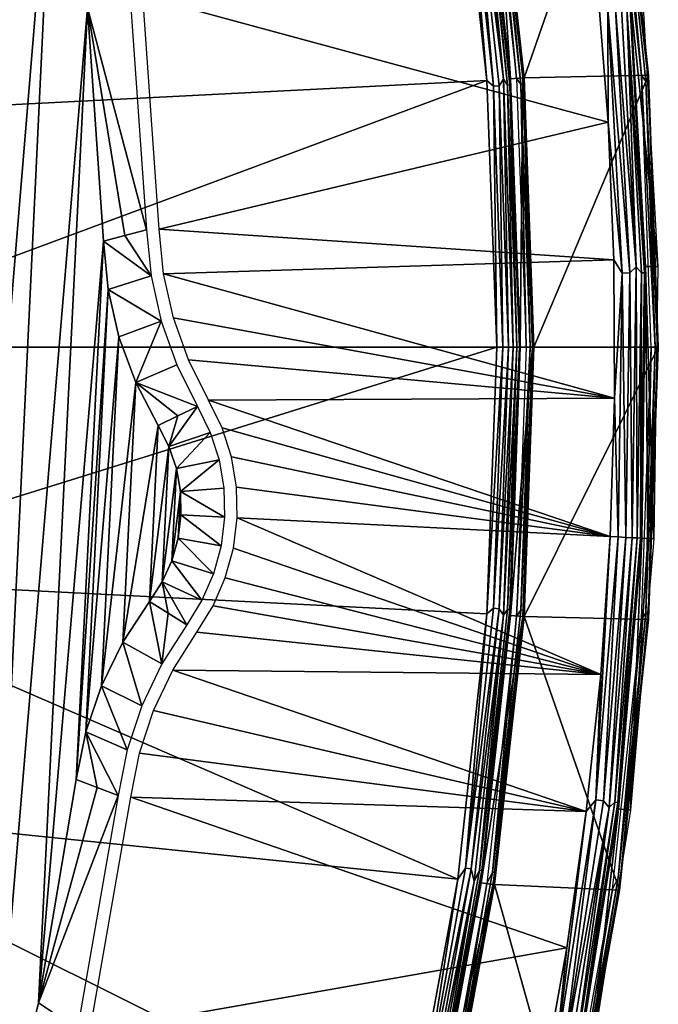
# Model space of a CAD drawing. Header units: millimetres. Extents: x -30.2 to 30.2, y -30.2 to 30.2.
# Tile 219 of 256: x 25.2 to 30.2, y -5.2 to 2.6. Entities that reach past the tile are written whole.
import ezdxf

# ---------------------------------------------------------------- set-up
doc = ezdxf.new("R2010")
doc.units = ezdxf.units.MM
doc.header["$LTSCALE"] = 52.148148
for name, color, linetype in [('1', 7, 'CONTINUOUS'), ('10', 7, 'CONTINUOUS'), ('11', 7, 'CONTINUOUS'), ('12', 7, 'CONTINUOUS'), ('13', 7, 'CONTINUOUS'), ('14', 7, 'CONTINUOUS'), ('2', 7, 'CONTINUOUS'), ('21', 7, 'CONTINUOUS'), ('22', 7, 'CONTINUOUS'), ('3', 7, 'CONTINUOUS'), ('32', 7, 'CONTINUOUS'), ('4', 7, 'CONTINUOUS'), ('43', 7, 'CONTINUOUS'), ('5', 7, 'CONTINUOUS'), ('54', 7, 'CONTINUOUS'), ('56', 7, 'CONTINUOUS'), ('6', 7, 'CONTINUOUS'), ('65', 7, 'CONTINUOUS'), ('66', 7, 'CONTINUOUS'), ('67', 7, 'CONTINUOUS'), ('68', 7, 'CONTINUOUS'), ('69', 7, 'CONTINUOUS'), ('7', 7, 'CONTINUOUS'), ('70', 7, 'CONTINUOUS'), ('71', 7, 'CONTINUOUS'), ('8', 7, 'CONTINUOUS'), ('9', 7, 'CONTINUOUS')]:
    doc.layers.add(name, color=color, linetype=linetype)

msp = doc.modelspace()

# ---------------------------------------------------------------- linework, layer by layer
at = {"layer": '1', "color": 251, "linetype": 'Continuous', "true_color": 0x4c4c4c}
for points in [[(23.122, 1.8197, 6.367), (28.6535, 4.2169, 6.0125), (22.908, 3.6283, 6.367), (23.122, 1.8197, 6.367)], [(28.8849, 2.1141, 6.0125), (28.6535, 4.2169, 6.0125), (23.122, 1.8197, 6.367), (28.8849, 2.1141, 6.0125)], [(23.1935, 0, 6.367), (28.8849, 2.1141, 6.0125), (23.122, 1.8197, 6.367), (23.1935, 0, 6.367)], [(28.9621, 0, 6.0125), (28.8849, 2.1141, 6.0125), (23.1935, 0, 6.367), (28.9621, 0, 6.0125)]]:
    msp.add_3dface(points, dxfattribs=at)
at = {"layer": '10', "color": 4, "linetype": 'Continuous'}
for points in [[(30.2431, 0, -29.7933), (29.2564, 0, -0.1933), (29.1784, -2.1356, -0.1933), (30.2431, 0, -29.7933)], [(30.2431, 0, -29.7933), (29.1784, -2.1356, -0.1933), (30.1661, -2.1575, -29.7933), (30.2431, 0, -29.7933)], [(29.1784, -2.1356, -0.1933), (28.9447, -4.2598, -0.1933), (29.9353, -4.304, -29.7933), (29.1784, -2.1356, -0.1933)], [(30.1661, -2.1575, -29.7933), (29.1784, -2.1356, -0.1933), (29.9353, -4.304, -29.7933), (30.1661, -2.1575, -29.7933)], [(28.9447, -4.2598, -0.1933), (28.5565, -6.3612, -0.1933), (29.552, -6.4286, -29.7933), (28.9447, -4.2598, -0.1933)], [(29.9353, -4.304, -29.7933), (28.9447, -4.2598, -0.1933), (29.552, -6.4286, -29.7933), (29.9353, -4.304, -29.7933)]]:
    msp.add_3dface(points, dxfattribs=at)
at = {"layer": '11', "color": 4, "linetype": 'Continuous'}
for points in [[(28.8845, 4.2509, -0.0562), (29.1177, 2.1311, -0.0562), (28.93, 4.1595, -0.0962), (28.8845, 4.2509, -0.0562)], [(29.1784, 2.1356, -0.1933), (28.9447, 4.2598, -0.1933), (28.9505, 4.1625, -0.1429), (29.1784, 2.1356, -0.1933)], [(28.9505, 4.1625, -0.1429), (28.93, 4.1595, -0.0962), (29.153, 2.0851, -0.0962), (28.9505, 4.1625, -0.1429)], [(28.93, 4.1595, -0.0962), (29.1177, 2.1311, -0.0562), (29.153, 2.0851, -0.0962), (28.93, 4.1595, -0.0962)], [(29.1737, 2.0865, -0.1429), (29.1784, 2.1356, -0.1933), (28.9505, 4.1625, -0.1429), (29.1737, 2.0865, -0.1429)], [(29.1737, 2.0865, -0.1429), (28.9505, 4.1625, -0.1429), (29.153, 2.0851, -0.0962), (29.1737, 2.0865, -0.1429)], [(29.1177, 2.1311, -0.0562), (29.1956, 0, -0.0562), (29.153, 2.0851, -0.0962), (29.1177, 2.1311, -0.0562)], [(29.2482, 0, -0.1429), (29.1784, 2.1356, -0.1933), (29.1737, 2.0865, -0.1429), (29.2482, 0, -0.1429)], [(29.2564, 0, -0.1933), (29.1784, 2.1356, -0.1933), (29.2482, 0, -0.1429), (29.2564, 0, -0.1933)], [(29.1737, 2.0865, -0.1429), (29.153, 2.0851, -0.0962), (29.2275, 0, -0.0962), (29.1737, 2.0865, -0.1429)], [(29.153, 2.0851, -0.0962), (29.1956, 0, -0.0562), (29.2275, 0, -0.0962), (29.153, 2.0851, -0.0962)], [(29.2482, 0, -0.1429), (29.1737, 2.0865, -0.1429), (29.2275, 0, -0.0962), (29.2482, 0, -0.1429)]]:
    msp.add_3dface(points, dxfattribs=at)
at = {"layer": '12', "color": 4, "linetype": 'Continuous'}
for points in [[(29.2275, 0, -0.0962), (29.1956, 0, -0.0562), (29.1177, -2.1311, -0.0562), (29.2275, 0, -0.0962)], [(29.2275, 0, -0.0962), (29.1177, -2.1311, -0.0562), (29.153, -2.0851, -0.0962), (29.2275, 0, -0.0962)], [(29.2482, 0, -0.1429), (29.2275, 0, -0.0962), (29.153, -2.0851, -0.0962), (29.2482, 0, -0.1429)], [(29.1737, -2.0865, -0.1429), (29.2482, 0, -0.1429), (29.153, -2.0851, -0.0962), (29.1737, -2.0865, -0.1429)], [(29.1784, -2.1356, -0.1933), (29.2564, 0, -0.1933), (29.1737, -2.0865, -0.1429), (29.1784, -2.1356, -0.1933)], [(29.2564, 0, -0.1933), (29.2482, 0, -0.1429), (29.1737, -2.0865, -0.1429), (29.2564, 0, -0.1933)], [(29.1737, -2.0865, -0.1429), (29.153, -2.0851, -0.0962), (28.93, -4.1595, -0.0962), (29.1737, -2.0865, -0.1429)], [(29.153, -2.0851, -0.0962), (29.1177, -2.1311, -0.0562), (28.93, -4.1595, -0.0962), (29.153, -2.0851, -0.0962)], [(28.9505, -4.1625, -0.1429), (29.1737, -2.0865, -0.1429), (28.93, -4.1595, -0.0962), (28.9505, -4.1625, -0.1429)], [(28.9505, -4.1625, -0.1429), (29.1784, -2.1356, -0.1933), (29.1737, -2.0865, -0.1429), (28.9505, -4.1625, -0.1429)], [(29.1177, -2.1311, -0.0562), (28.8845, -4.2509, -0.0562), (28.93, -4.1595, -0.0962), (29.1177, -2.1311, -0.0562)], [(28.9447, -4.2598, -0.1933), (29.1784, -2.1356, -0.1933), (28.9505, -4.1625, -0.1429), (28.9447, -4.2598, -0.1933)], [(28.9505, -4.1625, -0.1429), (28.93, -4.1595, -0.0962), (28.5596, -6.2128, -0.0962), (28.9505, -4.1625, -0.1429)], [(28.93, -4.1595, -0.0962), (28.8845, -4.2509, -0.0562), (28.5596, -6.2128, -0.0962), (28.93, -4.1595, -0.0962)], [(28.5798, -6.2172, -0.1429), (28.9505, -4.1625, -0.1429), (28.5596, -6.2128, -0.0962), (28.5798, -6.2172, -0.1429)], [(28.5798, -6.2172, -0.1429), (28.9447, -4.2598, -0.1933), (28.9505, -4.1625, -0.1429), (28.5798, -6.2172, -0.1429)], [(28.8845, -4.2509, -0.0562), (28.4971, -6.348, -0.0562), (28.5596, -6.2128, -0.0962), (28.8845, -4.2509, -0.0562)], [(28.5565, -6.3612, -0.1933), (28.9447, -4.2598, -0.1933), (28.5798, -6.2172, -0.1429), (28.5565, -6.3612, -0.1933)]]:
    msp.add_3dface(points, dxfattribs=at)
at = {"layer": '13', "color": 4, "linetype": 'Continuous'}
for points in [[(30.1101, 2.1535, -29.939), (29.8797, 4.2961, -29.939), (29.9245, 4.2056, -29.8961), (30.1101, 2.1535, -29.939)], [(29.9353, 4.304, -29.7933), (30.1661, 2.1575, -29.7933), (29.9435, 4.2083, -29.8463), (29.9353, 4.304, -29.7933)], [(29.9435, 4.2083, -29.8463), (30.1641, 2.1093, -29.8463), (29.9245, 4.2056, -29.8961), (29.9435, 4.2083, -29.8463)], [(30.1641, 2.1093, -29.8463), (30.145, 2.1079, -29.8961), (29.9245, 4.2056, -29.8961), (30.1641, 2.1093, -29.8463)], [(30.145, 2.1079, -29.8961), (30.1101, 2.1535, -29.939), (29.9245, 4.2056, -29.8961), (30.145, 2.1079, -29.8961)], [(29.9435, 4.2083, -29.8463), (30.1661, 2.1575, -29.7933), (30.1641, 2.1093, -29.8463), (29.9435, 4.2083, -29.8463)], [(30.187, 0, -29.939), (30.1101, 2.1535, -29.939), (30.2186, 0, -29.8961), (30.187, 0, -29.939)], [(30.2186, 0, -29.8961), (30.1101, 2.1535, -29.939), (30.145, 2.1079, -29.8961), (30.2186, 0, -29.8961)], [(30.1641, 2.1093, -29.8463), (30.2378, 0, -29.8463), (30.145, 2.1079, -29.8961), (30.1641, 2.1093, -29.8463)], [(30.2378, 0, -29.8463), (30.2186, 0, -29.8961), (30.145, 2.1079, -29.8961), (30.2378, 0, -29.8463)], [(30.1661, 2.1575, -29.7933), (30.2431, 0, -29.7933), (30.1641, 2.1093, -29.8463), (30.1661, 2.1575, -29.7933)], [(30.1641, 2.1093, -29.8463), (30.2431, 0, -29.7933), (30.2378, 0, -29.8463), (30.1641, 2.1093, -29.8463)]]:
    msp.add_3dface(points, dxfattribs=at)
at = {"layer": '14', "color": 4, "linetype": 'Continuous'}
for points in [[(30.1101, -2.1535, -29.939), (30.187, 0, -29.939), (30.145, -2.1079, -29.8961), (30.1101, -2.1535, -29.939)], [(30.187, 0, -29.939), (30.2186, 0, -29.8961), (30.145, -2.1079, -29.8961), (30.187, 0, -29.939)], [(30.2186, 0, -29.8961), (30.1641, -2.1093, -29.8463), (30.145, -2.1079, -29.8961), (30.2186, 0, -29.8961)], [(30.2378, 0, -29.8463), (30.1661, -2.1575, -29.7933), (30.1641, -2.1093, -29.8463), (30.2378, 0, -29.8463)], [(30.2186, 0, -29.8961), (30.2378, 0, -29.8463), (30.1641, -2.1093, -29.8463), (30.2186, 0, -29.8961)], [(30.2431, 0, -29.7933), (30.1661, -2.1575, -29.7933), (30.2378, 0, -29.8463), (30.2431, 0, -29.7933)], [(29.8797, -4.2961, -29.939), (30.1101, -2.1535, -29.939), (29.9245, -4.2056, -29.8961), (29.8797, -4.2961, -29.939)], [(29.9435, -4.2083, -29.8463), (29.9245, -4.2056, -29.8961), (30.145, -2.1079, -29.8961), (29.9435, -4.2083, -29.8463)], [(29.9245, -4.2056, -29.8961), (30.1101, -2.1535, -29.939), (30.145, -2.1079, -29.8961), (29.9245, -4.2056, -29.8961)], [(30.1661, -2.1575, -29.7933), (29.9353, -4.304, -29.7933), (29.9435, -4.2083, -29.8463), (30.1661, -2.1575, -29.7933)], [(30.1641, -2.1093, -29.8463), (29.9435, -4.2083, -29.8463), (30.145, -2.1079, -29.8961), (30.1641, -2.1093, -29.8463)], [(30.1641, -2.1093, -29.8463), (30.1661, -2.1575, -29.7933), (29.9435, -4.2083, -29.8463), (30.1641, -2.1093, -29.8463)], [(29.577, -6.2868, -29.8463), (29.5583, -6.2828, -29.8961), (29.9245, -4.2056, -29.8961), (29.577, -6.2868, -29.8463)], [(29.5583, -6.2828, -29.8961), (29.8797, -4.2961, -29.939), (29.9245, -4.2056, -29.8961), (29.5583, -6.2828, -29.8961)], [(29.9435, -4.2083, -29.8463), (29.577, -6.2868, -29.8463), (29.9245, -4.2056, -29.8961), (29.9435, -4.2083, -29.8463)], [(29.9435, -4.2083, -29.8463), (29.9353, -4.304, -29.7933), (29.577, -6.2868, -29.8463), (29.9435, -4.2083, -29.8463)], [(29.4971, -6.4167, -29.939), (29.8797, -4.2961, -29.939), (29.5583, -6.2828, -29.8961), (29.4971, -6.4167, -29.939)], [(29.9353, -4.304, -29.7933), (29.552, -6.4286, -29.7933), (29.577, -6.2868, -29.8463), (29.9353, -4.304, -29.7933)]]:
    msp.add_3dface(points, dxfattribs=at)
at = {"layer": '2', "color": 251, "linetype": 'Continuous', "true_color": 0x4c4c4c}
for points in [[(28.9621, 0, 6.0125), (23.1935, 0, 6.367), (23.122, -1.8197, 6.367), (28.9621, 0, 6.0125)], [(28.8849, -2.1141, 6.0125), (28.9621, 0, 6.0125), (23.122, -1.8197, 6.367), (28.8849, -2.1141, 6.0125)], [(22.908, -3.6283, 6.367), (28.6535, -4.2169, 6.0125), (23.122, -1.8197, 6.367), (22.908, -3.6283, 6.367)], [(28.6535, -4.2169, 6.0125), (28.8849, -2.1141, 6.0125), (23.122, -1.8197, 6.367), (28.6535, -4.2169, 6.0125)], [(22.5527, -5.4144, 6.367), (28.2692, -6.2972, 6.0125), (22.908, -3.6283, 6.367), (22.5527, -5.4144, 6.367)], [(28.2692, -6.2972, 6.0125), (28.6535, -4.2169, 6.0125), (22.908, -3.6283, 6.367), (28.2692, -6.2972, 6.0125)]]:
    msp.add_3dface(points, dxfattribs=at)
at = {"layer": '21', "color": 251, "linetype": 'Continuous', "true_color": 0x4c4c4c}
for points in [[(25.33, -5.1965, -46), (25.6295, -3.427, -46), (25.7955, -3.4897, -41.0481), (25.33, -5.1965, -46)], [(25.9615, -3.5523, -36.0965), (25.33, -5.1965, -46), (25.7955, -3.4897, -41.0481), (25.9615, -3.5523, -36.0965)], [(25.6402, -5.4038, -36.0965), (25.33, -5.1965, -46), (25.9615, -3.5523, -36.0965), (25.6402, -5.4038, -36.0965)], [(24.9099, -6.9361, -46), (25.33, -5.1965, -46), (25.6402, -5.4038, -36.0965), (24.9099, -6.9361, -46)]]:
    msp.add_3dface(points, dxfattribs=at)
at = {"layer": '22', "color": 251, "linetype": 'Continuous', "true_color": 0x4c4c4c}
for points in [[(26.1869, 0.9314, -36.0965), (25.7172, 2.6901, -46), (26.0564, 2.7715, -36.0965), (26.1869, 0.9314, -36.0965)], [(25.8439, 0.8401, -46), (25.7172, 2.6901, -46), (26.0154, 0.8857, -41.0481), (25.8439, 0.8401, -46)], [(26.0154, 0.8857, -41.0481), (25.7172, 2.6901, -46), (26.1869, 0.9314, -36.0965), (26.0154, 0.8857, -41.0481)]]:
    msp.add_3dface(points, dxfattribs=at)
at = {"layer": '3', "color": 251, "linetype": 'Continuous', "true_color": 0x4c4c4c}
for points in [[(29.0707, 2.1277, 5.8165), (28.9348, 4.2583, 0.2035), (28.8378, 4.2441, 5.8165), (29.0707, 2.1277, 5.8165)], [(29.1684, 2.1349, 0.2035), (28.9348, 4.2583, 0.2035), (29.0707, 2.1277, 5.8165), (29.1684, 2.1349, 0.2035)], [(29.1485, 0, 5.8165), (29.1684, 2.1349, 0.2035), (29.0707, 2.1277, 5.8165), (29.1485, 0, 5.8165)], [(29.2464, 0, 0.2035), (29.1684, 2.1349, 0.2035), (29.1485, 0, 5.8165), (29.2464, 0, 0.2035)]]:
    msp.add_3dface(points, dxfattribs=at)
at = {"layer": '32', "color": 251, "linetype": 'Continuous', "true_color": 0x4c4c4c}
for points in [[(24.3691, -8.6464, -46), (25.07, 6.3328, -46), (25.4593, 4.5208, -46), (24.3691, -8.6464, -46)], [(24.9099, -6.9361, -46), (24.3691, -8.6464, -46), (25.4593, 4.5208, -46), (24.9099, -6.9361, -46)], [(24.9099, -6.9361, -46), (25.4593, 4.5208, -46), (25.7172, 2.6901, -46), (24.9099, -6.9361, -46)], [(25.33, -5.1965, -46), (24.9099, -6.9361, -46), (25.7172, 2.6901, -46), (25.33, -5.1965, -46)], [(25.33, -5.1965, -46), (25.7172, 2.6901, -46), (25.8439, 0.8401, -46), (25.33, -5.1965, -46)], [(25.6295, -3.427, -46), (25.33, -5.1965, -46), (25.8439, 0.8401, -46), (25.6295, -3.427, -46)], [(25.6295, -3.427, -46), (25.8439, 0.8401, -46), (25.8813, 0.4561, -46), (25.6295, -3.427, -46)], [(25.6295, -3.427, -46), (25.8813, 0.4561, -46), (25.7051, -3.0487, -46), (25.6295, -3.427, -46)], [(25.8813, 0.4561, -46), (25.9673, 0.0812, -46), (25.7051, -3.0487, -46), (25.8813, 0.4561, -46)], [(25.7051, -3.0487, -46), (25.9673, 0.0812, -46), (25.8283, -2.6844, -46), (25.7051, -3.0487, -46)], [(25.9673, 0.0812, -46), (26.1005, -0.2796, -46), (25.8283, -2.6844, -46), (25.9673, 0.0812, -46)], [(25.8283, -2.6844, -46), (26.1005, -0.2796, -46), (25.997, -2.3387, -46), (25.8283, -2.6844, -46)], [(26.1005, -0.2796, -46), (26.2795, -0.6214, -46), (25.997, -2.3387, -46), (26.1005, -0.2796, -46)], [(25.997, -2.3387, -46), (26.2795, -0.6214, -46), (26.2094, -2.0166, -46), (25.997, -2.3387, -46)], [(26.2094, -2.0166, -46), (26.2795, -0.6214, -46), (26.3639, -0.7867, -46), (26.2094, -2.0166, -46)], [(26.3099, -1.8605, -46), (26.2094, -2.0166, -46), (26.3639, -0.7867, -46), (26.3099, -1.8605, -46)], [(26.4225, -0.9621, -46), (26.3099, -1.8605, -46), (26.3639, -0.7867, -46), (26.4225, -0.9621, -46)], [(26.3858, -1.6919, -46), (26.3099, -1.8605, -46), (26.4225, -0.9621, -46), (26.3858, -1.6919, -46)], [(26.4545, -1.1442, -46), (26.3858, -1.6919, -46), (26.4225, -0.9621, -46), (26.4545, -1.1442, -46)], [(26.4359, -1.514, -46), (26.3858, -1.6919, -46), (26.4545, -1.1442, -46), (26.4359, -1.514, -46)], [(26.4591, -1.3298, -46), (26.4359, -1.514, -46), (26.4545, -1.1442, -46), (26.4591, -1.3298, -46)]]:
    msp.add_3dface(points, dxfattribs=at)
at = {"layer": '4', "color": 251, "linetype": 'Continuous', "true_color": 0x4c4c4c}
for points in [[(29.2464, 0, 0.2035), (29.1485, 0, 5.8165), (29.0707, -2.1277, 5.8165), (29.2464, 0, 0.2035)], [(29.1684, -2.1349, 0.2035), (29.2464, 0, 0.2035), (29.0707, -2.1277, 5.8165), (29.1684, -2.1349, 0.2035)], [(28.8378, -4.2441, 5.8165), (29.1684, -2.1349, 0.2035), (29.0707, -2.1277, 5.8165), (28.8378, -4.2441, 5.8165)], [(28.9348, -4.2583, 0.2035), (29.1684, -2.1349, 0.2035), (28.8378, -4.2441, 5.8165), (28.9348, -4.2583, 0.2035)], [(28.4511, -6.3378, 5.8165), (28.9348, -4.2583, 0.2035), (28.8378, -4.2441, 5.8165), (28.4511, -6.3378, 5.8165)], [(28.5468, -6.3591, 0.2035), (28.9348, -4.2583, 0.2035), (28.4511, -6.3378, 5.8165), (28.5468, -6.3591, 0.2035)]]:
    msp.add_3dface(points, dxfattribs=at)
at = {"layer": '43', "color": 251, "linetype": 'Continuous', "true_color": 0x4c4c4c}
for points in [[(26.3639, -0.7867, -46), (26.2795, -0.6214, -46), (26.4354, -0.5452, -41.0479), (26.3639, -0.7867, -46)], [(26.6917, -0.6747, -36.0965), (26.3639, -0.7867, -46), (26.5912, -0.4691, -36.0965), (26.6917, -0.6747, -36.0965)], [(26.5912, -0.4691, -36.0965), (26.3639, -0.7867, -46), (26.4354, -0.5452, -41.0479), (26.5912, -0.4691, -36.0965)], [(26.4225, -0.9621, -46), (26.3639, -0.7867, -46), (26.6917, -0.6747, -36.0965), (26.4225, -0.9621, -46)], [(26.7616, -0.8926, -36.0965), (26.4225, -0.9621, -46), (26.6917, -0.6747, -36.0965), (26.7616, -0.8926, -36.0965)], [(26.4545, -1.1442, -46), (26.4225, -0.9621, -46), (26.7616, -0.8926, -36.0965), (26.4545, -1.1442, -46)], [(26.7995, -1.1183, -36.0965), (26.4545, -1.1442, -46), (26.7616, -0.8926, -36.0965), (26.7995, -1.1183, -36.0965)], [(26.8045, -1.3471, -36.0965), (26.4545, -1.1442, -46), (26.7995, -1.1183, -36.0965), (26.8045, -1.3471, -36.0965)], [(26.4591, -1.3298, -46), (26.4545, -1.1442, -46), (26.8045, -1.3471, -36.0965), (26.4591, -1.3298, -46)], [(26.4359, -1.514, -46), (26.4591, -1.3298, -46), (26.7766, -1.5743, -36.0965), (26.4359, -1.514, -46)], [(26.7766, -1.5743, -36.0965), (26.4591, -1.3298, -46), (26.8045, -1.3471, -36.0965), (26.7766, -1.5743, -36.0965)], [(26.3858, -1.6919, -46), (26.4359, -1.514, -46), (26.7163, -1.7951, -36.0965), (26.3858, -1.6919, -46)], [(26.7163, -1.7951, -36.0965), (26.4359, -1.514, -46), (26.7766, -1.5743, -36.0965), (26.7163, -1.7951, -36.0965)], [(26.3099, -1.8605, -46), (26.3858, -1.6919, -46), (26.6249, -2.0049, -36.0965), (26.3099, -1.8605, -46)], [(26.6249, -2.0049, -36.0965), (26.3858, -1.6919, -46), (26.7163, -1.7951, -36.0965), (26.6249, -2.0049, -36.0965)], [(26.2094, -2.0166, -46), (26.3099, -1.8605, -46), (26.3569, -2.1081, -41.0479), (26.2094, -2.0166, -46)], [(26.3569, -2.1081, -41.0479), (26.3099, -1.8605, -46), (26.5043, -2.1994, -36.0965), (26.3569, -2.1081, -41.0479)], [(26.5043, -2.1994, -36.0965), (26.3099, -1.8605, -46), (26.6249, -2.0049, -36.0965), (26.5043, -2.1994, -36.0965)]]:
    msp.add_3dface(points, dxfattribs=at)
at = {"layer": '5', "color": 251, "linetype": 'Continuous', "true_color": 0x4c4c4c}
for points in [[(28.6535, 4.2169, 6.0125), (28.8849, 2.1141, 6.0125), (28.7153, 4.1286, 6.0031), (28.6535, 4.2169, 6.0125)], [(28.7834, 4.236, 5.9508), (28.7596, 4.135, 5.9821), (29.0159, 2.1237, 5.9508), (28.7834, 4.236, 5.9508)], [(28.7153, 4.1286, 6.0031), (28.9367, 2.0696, 6.0031), (28.7596, 4.135, 5.9821), (28.7153, 4.1286, 6.0031)], [(28.7153, 4.1286, 6.0031), (28.8849, 2.1141, 6.0125), (28.9367, 2.0696, 6.0031), (28.7153, 4.1286, 6.0031)], [(28.7596, 4.135, 5.9821), (28.9367, 2.0696, 6.0031), (28.9813, 2.0728, 5.9821), (28.7596, 4.135, 5.9821)], [(28.7596, 4.135, 5.9821), (28.9813, 2.0728, 5.9821), (29.0159, 2.1237, 5.9508), (28.7596, 4.135, 5.9821)], [(28.8849, 2.1141, 6.0125), (28.9621, 0, 6.0125), (28.9367, 2.0696, 6.0031), (28.8849, 2.1141, 6.0125)], [(28.9813, 2.0728, 5.9821), (29.0553, 0, 5.9821), (29.0159, 2.1237, 5.9508), (28.9813, 2.0728, 5.9821)], [(29.0159, 2.1237, 5.9508), (29.0553, 0, 5.9821), (29.0935, 0, 5.9508), (29.0159, 2.1237, 5.9508)], [(28.9367, 2.0696, 6.0031), (29.0106, 0, 6.0031), (28.9813, 2.0728, 5.9821), (28.9367, 2.0696, 6.0031)], [(28.9367, 2.0696, 6.0031), (28.9621, 0, 6.0125), (29.0106, 0, 6.0031), (28.9367, 2.0696, 6.0031)], [(28.9813, 2.0728, 5.9821), (29.0106, 0, 6.0031), (29.0553, 0, 5.9821), (28.9813, 2.0728, 5.9821)]]:
    msp.add_3dface(points, dxfattribs=at)
at = {"layer": '54', "color": 251, "linetype": 'Continuous', "true_color": 0x4c4c4c}
for points in [[(25.8439, 0.8401, -46), (26.0154, 0.8857, -41.0481), (26.2225, 0.5653, -36.0964), (25.8439, 0.8401, -46)], [(26.0154, 0.8857, -41.0481), (26.1869, 0.9314, -36.0965), (26.2225, 0.5653, -36.0964), (26.0154, 0.8857, -41.0481)], [(25.8813, 0.4561, -46), (25.8439, 0.8401, -46), (26.2225, 0.5653, -36.0964), (25.8813, 0.4561, -46)], [(26.3026, 0.2062, -36.0964), (25.8813, 0.4561, -46), (26.2225, 0.5653, -36.0964), (26.3026, 0.2062, -36.0964)], [(25.9673, 0.0812, -46), (25.8813, 0.4561, -46), (26.3026, 0.2062, -36.0964), (25.9673, 0.0812, -46)], [(26.1005, -0.2796, -46), (25.9673, 0.0812, -46), (26.3026, 0.2062, -36.0964), (26.1005, -0.2796, -46)], [(26.4262, -0.1403, -36.0964), (26.1005, -0.2796, -46), (26.3026, 0.2062, -36.0964), (26.4262, -0.1403, -36.0964)], [(26.5912, -0.4691, -36.0965), (26.1005, -0.2796, -46), (26.4262, -0.1403, -36.0964), (26.5912, -0.4691, -36.0965)], [(26.2795, -0.6214, -46), (26.1005, -0.2796, -46), (26.4354, -0.5452, -41.0479), (26.2795, -0.6214, -46)], [(26.1005, -0.2796, -46), (26.5912, -0.4691, -36.0965), (26.4354, -0.5452, -41.0479), (26.1005, -0.2796, -46)]]:
    msp.add_3dface(points, dxfattribs=at)
at = {"layer": '56', "color": 251, "linetype": 'Continuous', "true_color": 0x4c4c4c}
for points in [[(25.997, -2.3387, -46), (26.2094, -2.0166, -46), (26.3071, -2.51, -36.0964), (25.997, -2.3387, -46)], [(26.2094, -2.0166, -46), (26.3569, -2.1081, -41.0479), (26.3071, -2.51, -36.0964), (26.2094, -2.0166, -46)], [(26.3569, -2.1081, -41.0479), (26.5043, -2.1994, -36.0965), (26.3071, -2.51, -36.0964), (26.3569, -2.1081, -41.0479)], [(25.8283, -2.6844, -46), (25.997, -2.3387, -46), (26.1494, -2.8424, -36.0964), (25.8283, -2.6844, -46)], [(26.1494, -2.8424, -36.0964), (25.997, -2.3387, -46), (26.3071, -2.51, -36.0964), (26.1494, -2.8424, -36.0964)], [(25.7051, -3.0487, -46), (25.8283, -2.6844, -46), (26.0337, -3.1916, -36.0964), (25.7051, -3.0487, -46)], [(26.0337, -3.1916, -36.0964), (25.8283, -2.6844, -46), (26.1494, -2.8424, -36.0964), (26.0337, -3.1916, -36.0964)], [(25.7955, -3.4897, -41.0481), (25.6295, -3.427, -46), (25.7051, -3.0487, -46), (25.7955, -3.4897, -41.0481)], [(25.9615, -3.5523, -36.0965), (25.7955, -3.4897, -41.0481), (25.7051, -3.0487, -46), (25.9615, -3.5523, -36.0965)], [(25.9615, -3.5523, -36.0965), (25.7051, -3.0487, -46), (26.0337, -3.1916, -36.0964), (25.9615, -3.5523, -36.0965)]]:
    msp.add_3dface(points, dxfattribs=at)
at = {"layer": '6', "color": 251, "linetype": 'Continuous', "true_color": 0x4c4c4c}
for points in [[(28.7834, 4.236, 5.9508), (29.0159, 2.1237, 5.9508), (28.8264, 4.1446, 5.9111), (28.7834, 4.236, 5.9508)], [(29.0707, 2.1277, 5.8165), (28.8378, 4.2441, 5.8165), (28.8449, 4.1473, 5.8653), (29.0707, 2.1277, 5.8165)], [(28.8449, 4.1473, 5.8653), (28.8264, 4.1446, 5.9111), (29.0486, 2.0776, 5.9111), (28.8449, 4.1473, 5.8653)], [(28.8264, 4.1446, 5.9111), (29.0159, 2.1237, 5.9508), (29.0486, 2.0776, 5.9111), (28.8264, 4.1446, 5.9111)], [(29.0673, 2.0789, 5.8653), (29.0707, 2.1277, 5.8165), (28.8449, 4.1473, 5.8653), (29.0673, 2.0789, 5.8653)], [(29.0673, 2.0789, 5.8653), (28.8449, 4.1473, 5.8653), (29.0486, 2.0776, 5.9111), (29.0673, 2.0789, 5.8653)], [(29.0159, 2.1237, 5.9508), (29.0935, 0, 5.9508), (29.0486, 2.0776, 5.9111), (29.0159, 2.1237, 5.9508)], [(29.1415, 0, 5.8653), (29.0707, 2.1277, 5.8165), (29.0673, 2.0789, 5.8653), (29.1415, 0, 5.8653)], [(29.1485, 0, 5.8165), (29.0707, 2.1277, 5.8165), (29.1415, 0, 5.8653), (29.1485, 0, 5.8165)], [(29.0673, 2.0789, 5.8653), (29.0486, 2.0776, 5.9111), (29.1228, 0, 5.9111), (29.0673, 2.0789, 5.8653)], [(29.0486, 2.0776, 5.9111), (29.0935, 0, 5.9508), (29.1228, 0, 5.9111), (29.0486, 2.0776, 5.9111)], [(29.1415, 0, 5.8653), (29.0673, 2.0789, 5.8653), (29.1228, 0, 5.9111), (29.1415, 0, 5.8653)]]:
    msp.add_3dface(points, dxfattribs=at)
at = {"layer": '65', "color": 251, "linetype": 'Continuous', "true_color": 0x4c4c4c}
for points in [[(29.8464, 1.7836, -36), (26.1555, 2.7843, -36), (29.7613, 2.8723, -36), (29.8464, 1.7836, -36)], [(26.2867, 0.935, -36), (26.1555, 2.7843, -36), (29.8464, 1.7836, -36), (26.2867, 0.935, -36)], [(29.8915, 0.692, -36), (26.2867, 0.935, -36), (29.8464, 1.7836, -36), (29.8915, 0.692, -36)], [(26.3212, 0.5805, -36), (26.2867, 0.935, -36), (29.8915, 0.692, -36), (26.3212, 0.5805, -36)], [(29.8967, -0.4028, -36), (26.3212, 0.5805, -36), (29.8915, 0.692, -36), (29.8967, -0.4028, -36)], [(26.3987, 0.234, -36), (26.3212, 0.5805, -36), (29.8967, -0.4028, -36), (26.3987, 0.234, -36)], [(26.5179, -0.1006, -36), (26.3987, 0.234, -36), (29.8967, -0.4028, -36), (26.5179, -0.1006, -36)], [(26.6776, -0.4188, -36), (26.5179, -0.1006, -36), (29.8967, -0.4028, -36), (26.6776, -0.4188, -36)], [(29.8619, -1.5008, -36), (26.6776, -0.4188, -36), (29.8967, -0.4028, -36), (29.8619, -1.5008, -36)], [(26.7846, -0.6378, -36), (26.6776, -0.4188, -36), (29.8619, -1.5008, -36), (26.7846, -0.6378, -36)], [(26.8587, -0.869, -36), (26.7846, -0.6378, -36), (29.8619, -1.5008, -36), (26.8587, -0.869, -36)], [(26.8989, -1.1085, -36), (26.8587, -0.869, -36), (29.8619, -1.5008, -36), (26.8989, -1.1085, -36)], [(26.9043, -1.3522, -36), (26.8989, -1.1085, -36), (29.8619, -1.5008, -36), (26.9043, -1.3522, -36)], [(26.8745, -1.5941, -36), (26.9043, -1.3522, -36), (29.7866, -2.5946, -36), (26.8745, -1.5941, -36)], [(29.7866, -2.5946, -36), (26.9043, -1.3522, -36), (29.8619, -1.5008, -36), (29.7866, -2.5946, -36)], [(26.8105, -1.8283, -36), (26.8745, -1.5941, -36), (29.7866, -2.5946, -36), (26.8105, -1.8283, -36)], [(26.7136, -2.0509, -36), (26.8105, -1.8283, -36), (29.7866, -2.5946, -36), (26.7136, -2.0509, -36)], [(26.5852, -2.2581, -36), (26.7136, -2.0509, -36), (29.7866, -2.5946, -36), (26.5852, -2.2581, -36)], [(26.3944, -2.5587, -36), (26.5852, -2.2581, -36), (29.7866, -2.5946, -36), (26.3944, -2.5587, -36)], [(26.2422, -2.8796, -36), (26.3944, -2.5587, -36), (29.672, -3.6811, -36), (26.2422, -2.8796, -36)], [(29.672, -3.6811, -36), (26.3944, -2.5587, -36), (29.7866, -2.5946, -36), (29.672, -3.6811, -36)], [(26.1304, -3.2167, -36), (26.2422, -2.8796, -36), (29.672, -3.6811, -36), (26.1304, -3.2167, -36)], [(26.0605, -3.5658, -36), (26.1304, -3.2167, -36), (29.672, -3.6811, -36), (26.0605, -3.5658, -36)], [(25.7374, -5.4268, -36), (26.0605, -3.5658, -36), (29.5182, -4.7605, -36), (25.7374, -5.4268, -36)], [(29.5182, -4.7605, -36), (26.0605, -3.5658, -36), (29.672, -3.6811, -36), (29.5182, -4.7605, -36)], [(29.3251, -5.8329, -36), (25.7374, -5.4268, -36), (29.5182, -4.7605, -36), (29.3251, -5.8329, -36)]]:
    msp.add_3dface(points, dxfattribs=at)
at = {"layer": '66', "color": 251, "linetype": 'Continuous', "true_color": 0x4c4c4c}
for points in [[(30.2397, 0.6407, -30.2035), (30.0204, 2.7874, -35.7544), (30.1169, 2.7963, -30.2035), (30.2397, 0.6407, -30.2035)], [(30.1428, 0.6386, -35.7544), (30.0204, 2.7874, -35.7544), (30.2397, 0.6407, -30.2035), (30.1428, 0.6386, -35.7544)], [(30.1116, -1.5134, -35.7544), (30.1428, 0.6386, -35.7544), (30.1599, -1.5158, -32.9789), (30.1116, -1.5134, -35.7544)], [(30.2083, -1.5182, -30.2035), (30.1428, 0.6386, -35.7544), (30.2397, 0.6407, -30.2035), (30.2083, -1.5182, -30.2035)], [(30.1599, -1.5158, -32.9789), (30.1428, 0.6386, -35.7544), (30.2083, -1.5182, -30.2035), (30.1599, -1.5158, -32.9789)]]:
    msp.add_3dface(points, dxfattribs=at)
at = {"layer": '67', "color": 251, "linetype": 'Continuous', "true_color": 0x4c4c4c}
for points in [[(29.9269, -3.6576, -35.7544), (30.1116, -1.5134, -35.7544), (30.023, -3.6694, -30.2035), (29.9269, -3.6576, -35.7544)], [(30.1116, -1.5134, -35.7544), (30.1599, -1.5158, -32.9789), (30.023, -3.6694, -30.2035), (30.1116, -1.5134, -35.7544)], [(30.1599, -1.5158, -32.9789), (30.2083, -1.5182, -30.2035), (30.023, -3.6694, -30.2035), (30.1599, -1.5158, -32.9789)], [(29.5897, -5.7833, -35.7544), (29.9269, -3.6576, -35.7544), (29.6848, -5.8019, -30.2035), (29.5897, -5.7833, -35.7544)], [(29.6848, -5.8019, -30.2035), (29.9269, -3.6576, -35.7544), (30.023, -3.6694, -30.2035), (29.6848, -5.8019, -30.2035)]]:
    msp.add_3dface(points, dxfattribs=at)
at = {"layer": '68', "color": 251, "linetype": 'Continuous', "true_color": 0x4c4c4c}
for points in [[(29.946, 2.7805, -35.9283), (29.9943, 2.689, -35.8776), (30.0681, 0.6371, -35.9283), (29.946, 2.7805, -35.9283)], [(30.0204, 2.7874, -35.7544), (30.1428, 0.6386, -35.7544), (30.0197, 2.6913, -35.8182), (30.0204, 2.7874, -35.7544)], [(30.0197, 2.6913, -35.8182), (30.1343, 0.5906, -35.8182), (29.9943, 2.689, -35.8776), (30.0197, 2.6913, -35.8182)], [(29.9943, 2.689, -35.8776), (30.1343, 0.5906, -35.8182), (30.1088, 0.5901, -35.8776), (29.9943, 2.689, -35.8776)], [(29.9943, 2.689, -35.8776), (30.1088, 0.5901, -35.8776), (30.0681, 0.6371, -35.9283), (29.9943, 2.689, -35.8776)], [(30.0197, 2.6913, -35.8182), (30.1428, 0.6386, -35.7544), (30.1343, 0.5906, -35.8182), (30.0197, 2.6913, -35.8182)], [(30.0681, 0.6371, -35.9283), (30.0766, -1.5116, -35.8776), (30.0369, -1.5096, -35.9283), (30.0681, 0.6371, -35.9283)], [(30.1088, 0.5901, -35.8776), (30.0766, -1.5116, -35.8776), (30.0681, 0.6371, -35.9283), (30.1088, 0.5901, -35.8776)], [(30.1428, 0.6386, -35.7544), (30.1116, -1.5134, -35.7544), (30.1343, 0.5906, -35.8182), (30.1428, 0.6386, -35.7544)], [(30.1088, 0.5901, -35.8776), (30.1021, -1.5129, -35.8182), (30.0766, -1.5116, -35.8776), (30.1088, 0.5901, -35.8776)], [(30.1343, 0.5906, -35.8182), (30.1116, -1.5134, -35.7544), (30.1021, -1.5129, -35.8182), (30.1343, 0.5906, -35.8182)], [(30.1343, 0.5906, -35.8182), (30.1021, -1.5129, -35.8182), (30.1088, 0.5901, -35.8776), (30.1343, 0.5906, -35.8182)]]:
    msp.add_3dface(points, dxfattribs=at)
at = {"layer": '69', "color": 251, "linetype": 'Continuous', "true_color": 0x4c4c4c}
for points in [[(29.8464, 1.7836, -36), (29.7613, 2.8723, -36), (29.8438, 2.6755, -35.9917), (29.8464, 1.7836, -36)], [(29.946, 2.7805, -35.9283), (30.0681, 0.6371, -35.9283), (29.9034, 2.6808, -35.9672), (29.946, 2.7805, -35.9283)], [(29.8438, 2.6755, -35.9917), (29.9034, 2.6808, -35.9672), (30.0176, 0.5883, -35.9672), (29.8438, 2.6755, -35.9917)], [(29.9578, 0.5872, -35.9917), (29.8464, 1.7836, -36), (29.8438, 2.6755, -35.9917), (29.9578, 0.5872, -35.9917)], [(29.9578, 0.5872, -35.9917), (29.8438, 2.6755, -35.9917), (30.0176, 0.5883, -35.9672), (29.9578, 0.5872, -35.9917)], [(29.9034, 2.6808, -35.9672), (30.0681, 0.6371, -35.9283), (30.0176, 0.5883, -35.9672), (29.9034, 2.6808, -35.9672)], [(29.8915, 0.692, -36), (29.8464, 1.7836, -36), (29.9578, 0.5872, -35.9917), (29.8915, 0.692, -36)], [(29.8967, -0.4028, -36), (29.8915, 0.692, -36), (29.9578, 0.5872, -35.9917), (29.8967, -0.4028, -36)], [(30.0681, 0.6371, -35.9283), (30.0369, -1.5096, -35.9283), (30.0176, 0.5883, -35.9672), (30.0681, 0.6371, -35.9283)], [(29.9258, -1.504, -35.9917), (29.8967, -0.4028, -36), (29.9578, 0.5872, -35.9917), (29.9258, -1.504, -35.9917)], [(29.9258, -1.504, -35.9917), (29.9578, 0.5872, -35.9917), (29.9855, -1.507, -35.9672), (29.9258, -1.504, -35.9917)], [(29.9578, 0.5872, -35.9917), (30.0176, 0.5883, -35.9672), (29.9855, -1.507, -35.9672), (29.9578, 0.5872, -35.9917)], [(30.0176, 0.5883, -35.9672), (30.0369, -1.5096, -35.9283), (29.9855, -1.507, -35.9672), (30.0176, 0.5883, -35.9672)], [(29.8619, -1.5008, -36), (29.8967, -0.4028, -36), (29.9258, -1.504, -35.9917), (29.8619, -1.5008, -36)]]:
    msp.add_3dface(points, dxfattribs=at)
at = {"layer": '7', "color": 251, "linetype": 'Continuous', "true_color": 0x4c4c4c}
for points in [[(28.9621, 0, 6.0125), (28.8849, -2.1141, 6.0125), (29.0106, 0, 6.0031), (28.9621, 0, 6.0125)], [(29.0106, 0, 6.0031), (28.8849, -2.1141, 6.0125), (28.9367, -2.0696, 6.0031), (29.0106, 0, 6.0031)], [(29.0553, 0, 5.9821), (29.0106, 0, 6.0031), (28.9367, -2.0696, 6.0031), (29.0553, 0, 5.9821)], [(29.0553, 0, 5.9821), (28.9367, -2.0696, 6.0031), (28.9813, -2.0728, 5.9821), (29.0553, 0, 5.9821)], [(29.0935, 0, 5.9508), (29.0553, 0, 5.9821), (28.9813, -2.0728, 5.9821), (29.0935, 0, 5.9508)], [(29.0935, 0, 5.9508), (28.9813, -2.0728, 5.9821), (29.0159, -2.1237, 5.9508), (29.0935, 0, 5.9508)], [(28.9367, -2.0696, 6.0031), (28.8849, -2.1141, 6.0125), (28.7153, -4.1286, 6.0031), (28.9367, -2.0696, 6.0031)], [(28.9367, -2.0696, 6.0031), (28.7153, -4.1286, 6.0031), (28.9813, -2.0728, 5.9821), (28.9367, -2.0696, 6.0031)], [(28.9813, -2.0728, 5.9821), (28.7153, -4.1286, 6.0031), (28.7596, -4.135, 5.9821), (28.9813, -2.0728, 5.9821)], [(28.9813, -2.0728, 5.9821), (28.7596, -4.135, 5.9821), (29.0159, -2.1237, 5.9508), (28.9813, -2.0728, 5.9821)], [(28.8849, -2.1141, 6.0125), (28.6535, -4.2169, 6.0125), (28.7153, -4.1286, 6.0031), (28.8849, -2.1141, 6.0125)], [(29.0159, -2.1237, 5.9508), (28.7596, -4.135, 5.9821), (28.7834, -4.236, 5.9508), (29.0159, -2.1237, 5.9508)], [(28.7153, -4.1286, 6.0031), (28.6535, -4.2169, 6.0125), (28.3476, -6.1666, 6.0031), (28.7153, -4.1286, 6.0031)], [(28.7153, -4.1286, 6.0031), (28.3476, -6.1666, 6.0031), (28.7596, -4.135, 5.9821), (28.7153, -4.1286, 6.0031)], [(28.7596, -4.135, 5.9821), (28.3476, -6.1666, 6.0031), (28.3913, -6.1762, 5.9821), (28.7596, -4.135, 5.9821)], [(28.7596, -4.135, 5.9821), (28.3913, -6.1762, 5.9821), (28.7834, -4.236, 5.9508), (28.7596, -4.135, 5.9821)], [(28.6535, -4.2169, 6.0125), (28.2692, -6.2972, 6.0125), (28.3476, -6.1666, 6.0031), (28.6535, -4.2169, 6.0125)], [(28.7834, -4.236, 5.9508), (28.3913, -6.1762, 5.9821), (28.3974, -6.3258, 5.9508), (28.7834, -4.236, 5.9508)]]:
    msp.add_3dface(points, dxfattribs=at)
at = {"layer": '70', "color": 251, "linetype": 'Continuous', "true_color": 0x4c4c4c}
for points in [[(30.0369, -1.5096, -35.9283), (29.8979, -3.606, -35.8776), (29.8527, -3.6486, -35.9283), (30.0369, -1.5096, -35.9283)], [(30.0369, -1.5096, -35.9283), (30.0766, -1.5116, -35.8776), (29.8979, -3.606, -35.8776), (30.0369, -1.5096, -35.9283)], [(30.0766, -1.5116, -35.8776), (29.9233, -3.609, -35.8182), (29.8979, -3.606, -35.8776), (30.0766, -1.5116, -35.8776)], [(30.0766, -1.5116, -35.8776), (30.1021, -1.5129, -35.8182), (29.9233, -3.609, -35.8182), (30.0766, -1.5116, -35.8776)], [(30.1021, -1.5129, -35.8182), (29.9269, -3.6576, -35.7544), (29.9233, -3.609, -35.8182), (30.1021, -1.5129, -35.8182)], [(30.1116, -1.5134, -35.7544), (29.9269, -3.6576, -35.7544), (30.1021, -1.5129, -35.8182), (30.1116, -1.5134, -35.7544)], [(29.8527, -3.6486, -35.9283), (29.5736, -5.6827, -35.8776), (29.5163, -5.7689, -35.9283), (29.8527, -3.6486, -35.9283)], [(29.8979, -3.606, -35.8776), (29.5986, -5.6876, -35.8182), (29.5736, -5.6827, -35.8776), (29.8979, -3.606, -35.8776)], [(29.8979, -3.606, -35.8776), (29.5736, -5.6827, -35.8776), (29.8527, -3.6486, -35.9283), (29.8979, -3.606, -35.8776)], [(29.9269, -3.6576, -35.7544), (29.5897, -5.7833, -35.7544), (29.5986, -5.6876, -35.8182), (29.9269, -3.6576, -35.7544)], [(29.9233, -3.609, -35.8182), (29.5986, -5.6876, -35.8182), (29.8979, -3.606, -35.8776), (29.9233, -3.609, -35.8182)], [(29.9233, -3.609, -35.8182), (29.9269, -3.6576, -35.7544), (29.5986, -5.6876, -35.8182), (29.9233, -3.609, -35.8182)]]:
    msp.add_3dface(points, dxfattribs=at)
at = {"layer": '71', "color": 251, "linetype": 'Continuous', "true_color": 0x4c4c4c}
for points in [[(29.7866, -2.5946, -36), (29.8619, -1.5008, -36), (29.748, -3.5879, -35.9917), (29.7866, -2.5946, -36)], [(29.8619, -1.5008, -36), (29.9258, -1.504, -35.9917), (29.748, -3.5879, -35.9917), (29.8619, -1.5008, -36)], [(29.748, -3.5879, -35.9917), (29.9258, -1.504, -35.9917), (29.8073, -3.595, -35.9672), (29.748, -3.5879, -35.9917)], [(29.9258, -1.504, -35.9917), (29.9855, -1.507, -35.9672), (29.8073, -3.595, -35.9672), (29.9258, -1.504, -35.9917)], [(29.9855, -1.507, -35.9672), (29.8527, -3.6486, -35.9283), (29.8073, -3.595, -35.9672), (29.9855, -1.507, -35.9672)], [(29.9855, -1.507, -35.9672), (30.0369, -1.5096, -35.9283), (29.8527, -3.6486, -35.9283), (29.9855, -1.507, -35.9672)], [(29.672, -3.6811, -36), (29.7866, -2.5946, -36), (29.748, -3.5879, -35.9917), (29.672, -3.6811, -36)], [(29.4252, -5.6542, -35.9917), (29.672, -3.6811, -36), (29.748, -3.5879, -35.9917), (29.4252, -5.6542, -35.9917)], [(29.4252, -5.6542, -35.9917), (29.748, -3.5879, -35.9917), (29.4839, -5.6655, -35.9672), (29.4252, -5.6542, -35.9917)], [(29.748, -3.5879, -35.9917), (29.8073, -3.595, -35.9672), (29.4839, -5.6655, -35.9672), (29.748, -3.5879, -35.9917)], [(29.8073, -3.595, -35.9672), (29.8527, -3.6486, -35.9283), (29.4839, -5.6655, -35.9672), (29.8073, -3.595, -35.9672)], [(29.8527, -3.6486, -35.9283), (29.5163, -5.7689, -35.9283), (29.4839, -5.6655, -35.9672), (29.8527, -3.6486, -35.9283)], [(29.5182, -4.7605, -36), (29.672, -3.6811, -36), (29.4252, -5.6542, -35.9917), (29.5182, -4.7605, -36)], [(29.3251, -5.8329, -36), (29.5182, -4.7605, -36), (29.4252, -5.6542, -35.9917), (29.3251, -5.8329, -36)]]:
    msp.add_3dface(points, dxfattribs=at)
at = {"layer": '8', "color": 251, "linetype": 'Continuous', "true_color": 0x4c4c4c}
for points in [[(29.1228, 0, 5.9111), (29.0935, 0, 5.9508), (29.0159, -2.1237, 5.9508), (29.1228, 0, 5.9111)], [(29.1228, 0, 5.9111), (29.0159, -2.1237, 5.9508), (29.0486, -2.0776, 5.9111), (29.1228, 0, 5.9111)], [(29.1415, 0, 5.8653), (29.1228, 0, 5.9111), (29.0486, -2.0776, 5.9111), (29.1415, 0, 5.8653)], [(29.0673, -2.0789, 5.8653), (29.1415, 0, 5.8653), (29.0486, -2.0776, 5.9111), (29.0673, -2.0789, 5.8653)], [(29.0707, -2.1277, 5.8165), (29.1485, 0, 5.8165), (29.0673, -2.0789, 5.8653), (29.0707, -2.1277, 5.8165)], [(29.1485, 0, 5.8165), (29.1415, 0, 5.8653), (29.0673, -2.0789, 5.8653), (29.1485, 0, 5.8165)], [(29.0486, -2.0776, 5.9111), (29.0159, -2.1237, 5.9508), (28.8264, -4.1446, 5.9111), (29.0486, -2.0776, 5.9111)], [(29.0673, -2.0789, 5.8653), (29.0486, -2.0776, 5.9111), (28.8264, -4.1446, 5.9111), (29.0673, -2.0789, 5.8653)], [(28.8449, -4.1473, 5.8653), (29.0673, -2.0789, 5.8653), (28.8264, -4.1446, 5.9111), (28.8449, -4.1473, 5.8653)], [(28.8449, -4.1473, 5.8653), (29.0707, -2.1277, 5.8165), (29.0673, -2.0789, 5.8653), (28.8449, -4.1473, 5.8653)], [(29.0159, -2.1237, 5.9508), (28.7834, -4.236, 5.9508), (28.8264, -4.1446, 5.9111), (29.0159, -2.1237, 5.9508)], [(28.8378, -4.2441, 5.8165), (29.0707, -2.1277, 5.8165), (28.8449, -4.1473, 5.8653), (28.8378, -4.2441, 5.8165)], [(28.8264, -4.1446, 5.9111), (28.7834, -4.236, 5.9508), (28.4573, -6.1905, 5.9111), (28.8264, -4.1446, 5.9111)], [(28.8449, -4.1473, 5.8653), (28.8264, -4.1446, 5.9111), (28.4573, -6.1905, 5.9111), (28.8449, -4.1473, 5.8653)], [(28.4756, -6.1945, 5.8653), (28.8449, -4.1473, 5.8653), (28.4573, -6.1905, 5.9111), (28.4756, -6.1945, 5.8653)], [(28.4756, -6.1945, 5.8653), (28.8378, -4.2441, 5.8165), (28.8449, -4.1473, 5.8653), (28.4756, -6.1945, 5.8653)], [(28.7834, -4.236, 5.9508), (28.3974, -6.3258, 5.9508), (28.4573, -6.1905, 5.9111), (28.7834, -4.236, 5.9508)], [(28.4511, -6.3378, 5.8165), (28.8378, -4.2441, 5.8165), (28.4756, -6.1945, 5.8653), (28.4511, -6.3378, 5.8165)]]:
    msp.add_3dface(points, dxfattribs=at)
at = {"layer": '9', "color": 4, "linetype": 'Continuous'}
for points in [[(28.9447, 4.2598, -0.1933), (29.1784, 2.1356, -0.1933), (29.9353, 4.304, -29.7933), (28.9447, 4.2598, -0.1933)], [(29.9353, 4.304, -29.7933), (29.1784, 2.1356, -0.1933), (30.1661, 2.1575, -29.7933), (29.9353, 4.304, -29.7933)], [(29.1784, 2.1356, -0.1933), (29.2564, 0, -0.1933), (30.1661, 2.1575, -29.7933), (29.1784, 2.1356, -0.1933)], [(30.1661, 2.1575, -29.7933), (29.2564, 0, -0.1933), (30.2431, 0, -29.7933), (30.1661, 2.1575, -29.7933)]]:
    msp.add_3dface(points, dxfattribs=at)

doc.saveas('drawing.dxf')
